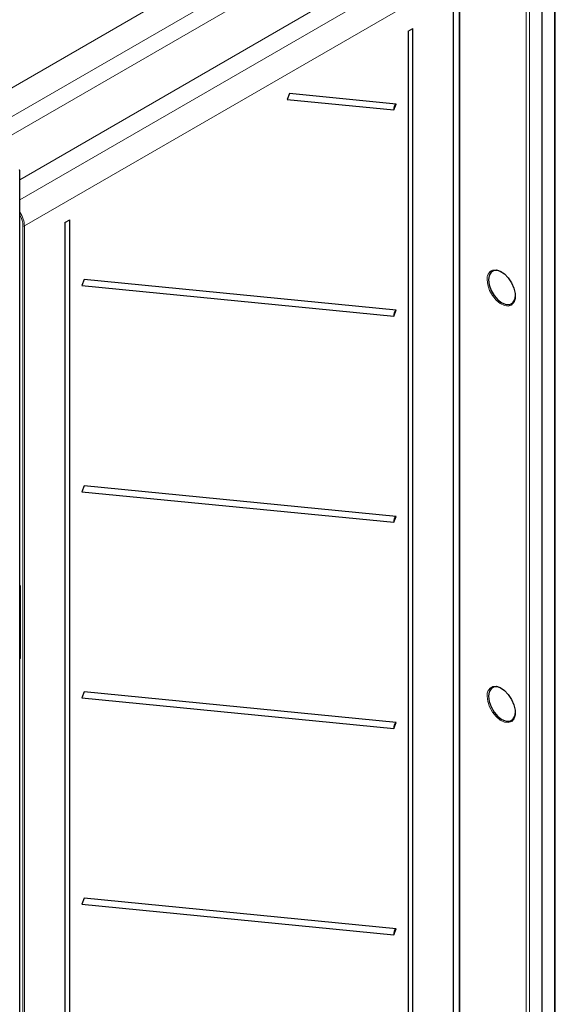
# Paper-space layout 'Blatt2' of a CAD drawing. Header units: millimetres. Extents: x 5 to 418, y 2 to 292.
# Tile 42 of 55: x 160 to 195, y 152 to 217. Entities that reach past the tile are written whole.
import ezdxf

# ---------------------------------------------------------------- set-up
doc = ezdxf.new("R2010")
doc.units = ezdxf.units.MM

psp = doc.layouts.new('Blatt2')

# ---------------------------------------------------------------- linework, layer by layer
at = {"color": 7, "linetype": 'Continuous', "lineweight": 18}
for p, q in [((195.229, 89.033), (195.229, 227.845)), ((155.995, 210.931), (183.48, 226.798)), ((193.341, 88.08), (193.341, 226.891)), ((193.575, 226.89), (193.575, 88.078)), ((184.305, 225.369), (157.142, 209.688)), ((158.189, 209.084), (183.798, 223.868)), ((188.539, 96.501), (188.539, 223.483)), ((185.079, 221.342), (159.897, 206.805)), ((159.897, 205.482), (186.876, 221.043)), ((187.701, 219.614), (160.204, 203.755)), ((188.962, 218.469), (188.962, 116.257)), ((160.111, 100.25), (160.111, 203.755)), ((160.204, 203.755), (160.204, 100.249)), ((159.935, 179.586), (159.897, 179.566)), ((159.954, 179.909), (159.954, 175.25)), ((159.897, 179.285), (159.935, 179.307)), ((159.935, 179.198), (159.897, 179.177)), ((159.897, 175.953), (159.935, 175.976)), ((159.897, 175.282), (159.901, 175.28)), ((159.901, 175.28), (159.897, 175.277)), ((159.901, 175.28), (159.935, 175.326))]:
    psp.add_line(p, q, dxfattribs=at)
at = {"color": 7, "linetype": 'Continuous', "lineweight": 25}
for p, q in [((195.276, 89.1), (195.276, 227.912)), ((194.416, 88.547), (194.416, 227.359)), ((188.56, 96.528), (188.56, 223.511)), ((188.913, 218.537), (188.913, 116.325)), ((185.554, 216.623), (185.871, 216.799)), ((185.554, 216.623), (185.554, 97.707)), ((185.871, 97.884), (185.871, 216.799)), ((177.721, 212.495), (177.565, 212.102)), ((177.565, 212.102), (184.606, 211.412)), ((184.762, 211.805), (177.721, 212.495)), ((184.606, 211.412), (184.762, 211.805)), ((159.897, 100.866), (159.897, 207.429)), ((162.881, 203.995), (163.198, 204.171)), ((163.198, 102.213), (163.198, 204.171)), ((162.881, 203.995), (162.881, 102.036)), ((164.146, 200.218), (163.99, 199.824)), ((184.762, 198.197), (164.146, 200.218)), ((163.99, 199.824), (184.606, 197.804)), ((184.606, 197.804), (184.762, 198.197)), ((164.146, 186.609), (163.99, 186.215)), ((184.762, 184.588), (164.146, 186.609)), ((163.99, 186.215), (184.606, 184.195)), ((184.606, 184.195), (184.762, 184.588)), ((159.935, 179.607), (159.897, 179.587)), ((159.935, 179.936), (159.935, 175.277)), ((159.897, 175.931), (159.935, 175.954)), ((164.146, 173), (163.99, 172.606)), ((184.762, 170.979), (164.146, 173)), ((163.99, 172.606), (184.606, 170.586)), ((184.606, 170.586), (184.762, 170.979)), ((164.146, 159.391), (163.99, 158.997)), ((184.762, 157.37), (164.146, 159.391)), ((163.99, 158.997), (184.606, 156.977)), ((184.606, 156.977), (184.762, 157.37))]:
    psp.add_line(p, q, dxfattribs=at)
at = {"color": 7, "linetype": 'Continuous', "lineweight": 25, "flags": 128}
for points in [[(191.73, 200.726), (191.48, 200.821), (191.233, 200.818), (191.038, 200.705), (190.912, 200.493), (190.869, 200.202)], [(191.118, 200.838), (191.125, 200.841), (191.366, 200.862), (191.636, 200.777), (191.913, 200.594), (192.171, 200.327), (192.388, 200.002), (192.545, 199.647), (192.626, 199.294), (192.626, 198.973), (192.545, 198.714), (192.388, 198.54), (192.371, 198.529)], [(190.869, 200.202), (190.912, 199.862), (191.038, 199.505), (191.233, 199.166), (191.48, 198.879), (191.753, 198.672), (192.026, 198.564), (192.272, 198.567), (192.468, 198.679), (192.594, 198.891), (192.637, 199.155)], [(191.73, 173.236), (191.48, 173.33), (191.233, 173.328), (191.038, 173.215), (190.912, 173.003), (190.869, 172.712)], [(191.118, 173.348), (191.125, 173.35), (191.366, 173.372), (191.636, 173.287), (191.913, 173.103), (192.171, 172.837), (192.388, 172.512), (192.545, 172.157), (192.626, 171.804), (192.626, 171.483), (192.545, 171.224), (192.388, 171.05), (192.371, 171.039)], [(190.869, 172.712), (190.912, 172.372), (191.038, 172.015), (191.233, 171.676), (191.48, 171.389), (191.753, 171.181), (192.026, 171.074), (192.272, 171.076), (192.468, 171.189), (192.594, 171.401), (192.637, 171.665)]]:
    psp.add_lwpolyline(points, dxfattribs=at)
at = {"color": 7, "linetype": 'Continuous', "lineweight": 18, "flags": 128}
for points in [[(192.371, 198.529), (192.171, 198.465), (191.913, 198.497), (191.636, 198.633), (191.366, 198.861), (191.125, 199.16), (190.937, 199.503), (190.816, 199.862), (190.775, 200.202)], [(192.371, 171.039), (192.171, 170.975), (191.913, 171.007), (191.636, 171.143), (191.366, 171.37), (191.125, 171.669), (190.937, 172.013), (190.816, 172.371), (190.775, 172.712)]]:
    psp.add_lwpolyline(points, dxfattribs=at)
at = {"color": 7, "linetype": 'Continuous', "lineweight": 25}
for centre, radius, start, end in [((184.977, 211.493), 0.379, 124.46938, 192.28069), ((159.864, 207.426), 0.0335, 5.63228, 65.68786), ((184.977, 197.885), 0.379, 124.46938, 192.28069), ((184.977, 184.276), 0.379, 124.46938, 192.28069), ((184.977, 170.667), 0.379, 124.46938, 192.28069), ((184.977, 157.058), 0.379, 124.46938, 192.28069)]:
    psp.add_arc(centre, radius, start, end, dxfattribs=at)
at = {"color": 7, "linetype": 'Continuous', "lineweight": 18}
for centre, radius, start, end in [((159.865, 207.432), 0.0324, 291.65828, 355.66171), ((160.158, 203.847), 0.103, 242.65767, 296.74977), ((191.389, 200.281), 0.62, 116.02315, 187.28556), ((159.968, 179.939), 0.0329, 185.48452, 246.25621), ((159.968, 175.28), 0.0329, 185.02151, 246.29863), ((191.389, 172.791), 0.62, 116.02315, 187.28556)]:
    psp.add_arc(centre, radius, start, end, dxfattribs=at)
for centre, major_axis, ratio, start_param, end_param in [((159.38, 204.231), (-0.583, 1.01), 0.576375, 3.927234, 4.81878), ((159.333, 204.204), (-0.55, 0.953), 0.577562, 3.92722, 4.686477), ((159.854, 179.965), (-0.075, 0.114), 0.585573, 3.873229, 5.000454), ((159.854, 175.31), (-0.076, 0.117), 0.565126, 2.732404, 3.85963), ((159.901, 175.337), (-0.0282, 0.0703), 0.402127, 2.341121, 3.390902)]:
    psp.add_ellipse(centre, major_axis=major_axis, ratio=ratio, start_param=start_param, end_param=end_param, dxfattribs=at)
at = {"color": 7, "linetype": 'Continuous', "lineweight": 25}
for points, knots in [([(159.897, 180.018), (159.9, 180.016), (159.908, 180.007), (159.92, 179.987), (159.93, 179.964), (159.934, 179.947), (159.935, 179.939), (159.935, 179.936)], [0, 0, 0, 0, 0.118258, 0.402311, 0.636007, 0.843196, 1, 1, 1, 1]), ([(159.935, 175.277), (159.935, 175.274), (159.934, 175.269), (159.934, 175.27), (159.934, 175.27)], [0, 0, 0, 0, 0.6648933, 1, 1, 1, 1])]:
    psp.add_open_spline(points, degree=3, knots=knots, dxfattribs=at)

doc.saveas('drawing.dxf')
